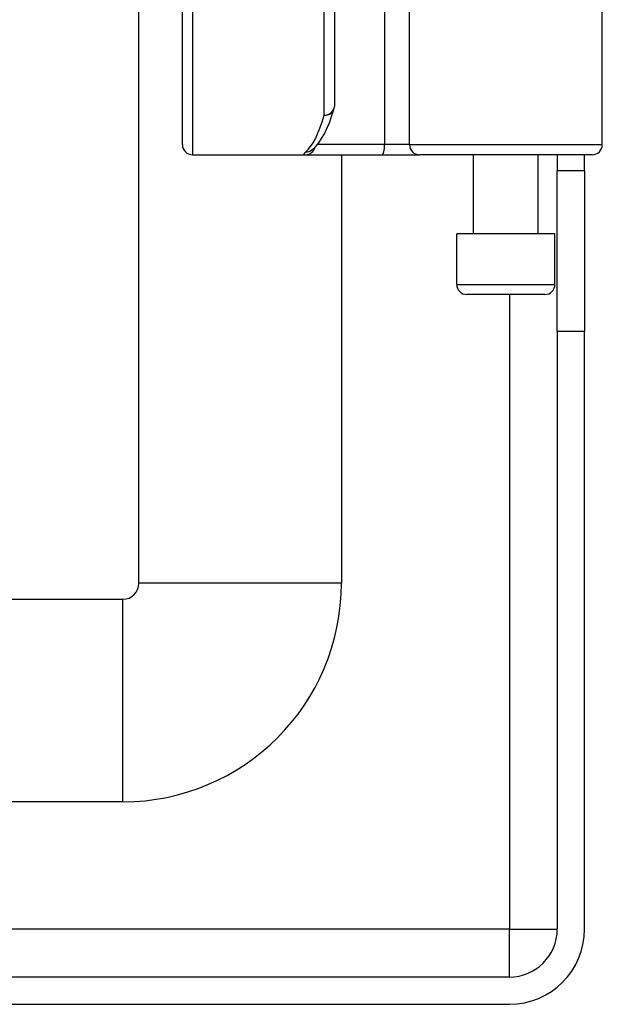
# Model space of a CAD drawing. Header units: inches. Extents: x 4 to 114, y 7 to 59.
# Tile 31 of 55: x 26.71 to 27.85, y 27.77 to 29.68. Entities that reach past the tile are written whole.
import ezdxf

# ---------------------------------------------------------------- set-up
doc = ezdxf.new("R2010")
doc.units = ezdxf.units.IN
doc.header["$MEASUREMENT"] = 0
doc.layers.add('Visible Edges(ANSI)', color=7, linetype='Continuous', lineweight=25)
doc.layers.add('Visible Tangent Edges(ANSI)', color=7, linetype='Continuous', lineweight=25)

msp = doc.modelspace()

# ---------------------------------------------------------------- linework, layer by layer
at = {"layer": 'Visible Edges(ANSI)'}
for p, q in [((26.9459, 28.5888), (26.9459, 30.237)), ((27.8465, 29.4416), (27.8465, 30.0263)), ((27.3258, 29.9219), (27.3258, 29.5157)), ((27.0305, 29.4416), (27.0305, 29.7308)), ((27.0502, 29.4219), (27.2697, 29.4219)), ((27.2697, 29.4219), (27.4191, 29.4219)), ((27.2819, 29.431), (27.2824, 29.4313)), ((27.3396, 29.4219), (27.3396, 28.5888)), ((27.4191, 29.4219), (27.4915, 29.4219)), ((27.8269, 29.4219), (27.4915, 29.4219)), ((27.5961, 29.2684), (27.5961, 29.4219)), ((27.722, 29.2684), (27.722, 29.4219)), ((27.759, 29.4219), (27.759, 29.3909)), ((27.812, 29.3909), (27.812, 29.4219)), ((27.812, 29.3909), (27.759, 29.3909)), ((27.759, 29.0789), (27.759, 29.3909)), ((27.812, 29.3909), (27.812, 29.0789)), ((27.7545, 29.2684), (27.5636, 29.2684)), ((27.5636, 29.17), (27.5636, 29.2684)), ((27.7545, 29.17), (27.7545, 29.2684)), ((27.7348, 29.1503), (27.5833, 29.1503)), ((27.759, 29.0789), (27.759, 27.9164)), ((27.812, 27.9164), (27.812, 29.0789)), ((4.7708, 28.5578), (26.9149, 28.5578)), ((26.9149, 28.1641), (4.7708, 28.1641)), ((27.666, 27.8234), (4.04, 27.8234)), ((4.04, 27.7704), (27.666, 27.7704))]:
    msp.add_line(p, q, dxfattribs=at)
at = {"layer": 'Visible Edges(ANSI)', "flags": 128}
msp.add_lwpolyline([(27.2824, 29.4313), (27.2893, 29.4376), (27.2955, 29.445), (27.3011, 29.4533), (27.3064, 29.4626), (27.3114, 29.4729), (27.3161, 29.4842), (27.3206, 29.4965), (27.325, 29.5099)], dxfattribs=at)
at = {"layer": 'Visible Edges(ANSI)'}
for centre, radius, start, end in [((27.3061, 29.5157), 0.0197, 342.9585, 0), ((27.0502, 29.4416), 0.0197, 180, 270), ((27.8269, 29.4416), 0.0197, 270, 0), ((27.5833, 29.17), 0.0197, 180, 270), ((27.7348, 29.17), 0.0197, 270, 0), ((26.9149, 28.5888), 0.031, 270, 0), ((26.9149, 28.5888), 0.4247, 270, 0), ((27.666, 27.9164), 0.093, 270, 0), ((27.666, 27.9164), 0.146, 270, 0)]:
    msp.add_arc(centre, radius, start, end, dxfattribs=at)
at = {"layer": 'Visible Tangent Edges(ANSI)'}
for p, q in [((27.4236, 30.0263), (27.4236, 29.4416)), ((27.4718, 29.4416), (27.4718, 30.0263)), ((27.3061, 29.499), (27.3061, 29.9219)), ((27.0502, 29.723), (27.0502, 29.4219)), ((27.4236, 29.4416), (27.2929, 29.4416)), ((27.4718, 29.4416), (27.4236, 29.4416)), ((27.4718, 29.4416), (27.8465, 29.4416)), ((27.5636, 29.17), (27.7545, 29.17)), ((27.666, 29.1503), (27.666, 27.9164)), ((27.759, 29.0789), (27.812, 29.0789)), ((27.3396, 28.5888), (26.9459, 28.5888)), ((26.9149, 28.1641), (26.9149, 28.5578)), ((27.666, 27.9164), (4.04, 27.9164)), ((27.666, 27.8234), (27.666, 27.9164)), ((27.666, 27.9164), (27.759, 27.9164))]:
    msp.add_line(p, q, dxfattribs=at)
at = {"layer": 'Visible Tangent Edges(ANSI)', "flags": 128}
msp.add_lwpolyline([(27.2703, 29.4274), (27.2698, 29.427), (27.2693, 29.4266), (27.2689, 29.4261), (27.2684, 29.4258), (27.2681, 29.4254), (27.2678, 29.425), (27.2675, 29.4247), (27.2673, 29.4244), (27.2671, 29.4241), (27.2669, 29.4238), (27.2668, 29.4235), (27.2668, 29.4233), (27.2668, 29.4231), (27.2668, 29.4229), (27.2669, 29.4227), (27.267, 29.4225), (27.2672, 29.4224), (27.2674, 29.4223), (27.2677, 29.4222), (27.268, 29.4221), (27.2683, 29.422), (27.2687, 29.422), (27.2692, 29.4219), (27.2697, 29.4219)], dxfattribs=at)
at = {"layer": 'Visible Tangent Edges(ANSI)'}
for centre, major_axis, ratio, start_param, end_param in [((27.3061, 29.5157), (0.0197, 0), 0.845842, 4.712389, 6.283185), ((27.2566, 29.9219), (0, -0.5), 0.185699, 0.148494, 0.562654), ((27.3061, 29.5157), (0.0188, -0.0058), 0.834757, 4.962887, 6.283185), ((27.4191, 29.4416), (0, -0.0197), 0.225879, 0, 1.570796), ((27.4915, 29.4416), (0, -0.0197), 0.998608, 4.712389, 6.283185), ((27.2697, 29.4416), (0, -0.0197), 0.985236, 0, 1.320384), ((27.2703, 29.4469), (0.012, -0.0156), 0.971402, 5.610492, 6.283185)]:
    msp.add_ellipse(centre, major_axis=major_axis, ratio=ratio, start_param=start_param, end_param=end_param, dxfattribs=at)

doc.saveas('drawing.dxf')
